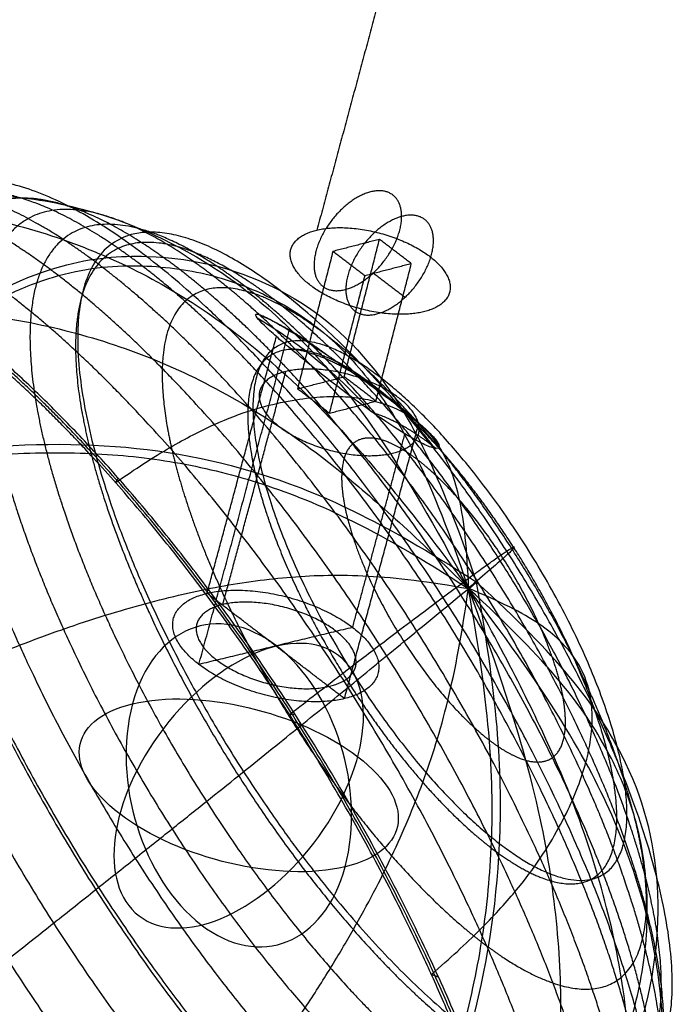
# Model space of a CAD drawing. Header units: millimetres. Extents: x 68659 to 70107, y -15520 to -14401.
# Tile 23 of 40: x 69636 to 69696, y -15466 to -15376. Entities that reach past the tile are written whole.
import ezdxf

# ---------------------------------------------------------------- set-up
doc = ezdxf.new("R2010")
doc.units = ezdxf.units.MM
doc.header["$MEASUREMENT"] = 0
doc.layers.add('Default', color=7, linetype='Continuous', true_color=0x000000)

msp = doc.modelspace()

# ---------------------------------------------------------------- linework, layer by layer
at = {"layer": 'Default', "extrusion": (0.648519, -0.496905, -0.576635)}
msp.add_circle((30104.828, 38909.318, 51712.543), 14.951, dxfattribs=at)
at = {"layer": 'Default', "extrusion": (0.725653, 0.174794, 0.665488)}
for start, end in [(230.58314, 50.58314), (50.58314, 230.58314)]:
    msp.add_arc((-31328.194, -41189.04, 49157.197), 14.951, start, end, dxfattribs=at)
at = {"layer": 'Default', "extrusion": (0.229892, 0.850019, -0.473938)}
for start, end in [(40.90842, 220.90842), (220.90842, 40.90842)]:
    msp.add_arc((-71272.811, 3286.857, 1950.813), 14.951, start, end, dxfattribs=at)
at = {"layer": 'Default'}
for points, degree in [([(69671.276, -15365.233, 1931.759), (69667.265, -15380.106, 1940.064), (69663.253, -15394.978, 1948.369)], 2), ([(69668.967, -15395.822, 1946.631), (69666.84, -15396.372, 1944.712), (69664.712, -15396.922, 1942.793)], 2), ([(69665.741, -15408.349, 1953.798), (69667.354, -15402.086, 1950.214), (69668.967, -15395.822, 1946.631)], 2), ([(69671.868, -15398.045, 1944.052), (69670.418, -15396.934, 1945.341), (69668.967, -15395.822, 1946.631)], 2), ([(69664.712, -15396.922, 1942.793), (69663.099, -15403.186, 1946.377), (69661.486, -15409.449, 1949.96)], 2), ([(69667.613, -15399.145, 1940.214), (69666.163, -15398.034, 1941.504), (69664.712, -15396.922, 1942.793)], 2), ([(69629.893, -15403.027, 1904.541), (69637.523, -15398.079, 1908.858), (69648.425, -15396.371, 1919.648), (69660.446, -15399.829, 1936.147), (69669.223, -15407.259, 1952.421), (69674.348, -15416.83, 1966.433), (69677.816, -15427.072, 1979.159)], 3), ([(69671.868, -15398.045, 1944.052), (69669.741, -15398.595, 1942.133), (69667.613, -15399.145, 1940.214)], 2), ([(69668.642, -15410.572, 1951.218), (69670.255, -15404.308, 1947.635), (69671.868, -15398.045, 1944.052)], 2), ([(69668.399, -15398.883, 1948.63), (69669.85, -15399.994, 1947.34), (69671.3, -15401.106, 1946.05)], 2), ([(69667.613, -15399.145, 1940.214), (69666, -15405.408, 1943.797), (69664.387, -15411.672, 1947.381)], 2), ([(69652.491, -15434.583, 1956.265), (69656.609, -15419.358, 1947.776), (69660.726, -15404.133, 1939.287)], 2), ([(69653.236, -15428.094, 1968.265), (69656.401, -15416.391, 1961.74), (69659.566, -15404.689, 1955.215)], 2), ([(69654.672, -15429.119, 1967.016), (69657.546, -15418.493, 1961.092), (69660.42, -15407.868, 1955.168)], 2), ([(69661.486, -15409.449, 1949.96), (69663.614, -15408.899, 1951.879), (69665.741, -15408.349, 1953.798)], 2), ([(69668.642, -15410.572, 1951.218), (69667.192, -15409.46, 1952.508), (69665.741, -15408.349, 1953.798)], 2), ([(69664.387, -15411.672, 1947.381), (69662.937, -15410.56, 1948.67), (69661.486, -15409.449, 1949.96)], 2), ([(69664.387, -15411.672, 1947.381), (69666.515, -15411.122, 1949.299), (69668.642, -15410.572, 1951.218)], 2), ([(69665.766, -15437.695, 1957.123), (69669.165, -15425.131, 1950.118), (69672.563, -15412.567, 1943.113)], 2), ([(69666.512, -15431.206, 1969.123), (69668.898, -15422.381, 1964.203), (69671.285, -15413.556, 1959.282)], 2), ([(69604.069, -15424.361, 1997.933), (69612.115, -15419.068, 2000.746), (69625.869, -15415.005, 2001.22), (69643.284, -15414.006, 1998.212), (69658.065, -15416.477, 1992.773), (69668.9, -15421.332, 1986.138), (69677.816, -15427.072, 1979.159)], 3), ([(69644.893, -15418.004, 1896.813), (69645.014, -15417.799, 1896.374), (69645.135, -15417.593, 1895.934)], 2), ([(69656.066, -15505.323, 2022.129), (69663.275, -15498.727, 2024.553), (69671.286, -15485.72, 2022.354), (69677.84, -15467.811, 2014.292), (69680.532, -15451.458, 2003.227), (69679.871, -15438.414, 1991.243), (69677.816, -15427.072, 1979.159)], 3), ([(69677.026, -15427.601, 1978.847), (69677.421, -15427.337, 1979.003), (69677.816, -15427.072, 1979.159)], 2), ([(69677.027, -15427.612, 1978.866), (69677.421, -15427.342, 1979.012), (69677.816, -15427.072, 1979.159)], 2), ([(69677.033, -15427.628, 1978.878), (69677.425, -15427.35, 1979.019), (69677.816, -15427.072, 1979.159)], 2), ([(69677.034, -15427.597, 1978.823), (69677.425, -15427.335, 1978.991), (69677.816, -15427.072, 1979.159)], 2), ([(69677.047, -15427.649, 1978.883), (69677.431, -15427.361, 1979.021), (69677.816, -15427.072, 1979.159)], 2), ([(69677.048, -15427.601, 1978.799), (69677.432, -15427.337, 1978.979), (69677.816, -15427.072, 1979.159)], 2), ([(69677.065, -15427.613, 1978.78), (69677.44, -15427.343, 1978.969), (69677.816, -15427.072, 1979.159)], 2), ([(69677.065, -15427.67, 1978.878), (69677.441, -15427.371, 1979.018), (69677.816, -15427.072, 1979.159)], 2), ([(69677.083, -15427.629, 1978.767), (69677.45, -15427.351, 1978.963), (69677.816, -15427.072, 1979.159)], 2), ([(69677.084, -15427.686, 1978.865), (69677.45, -15427.379, 1979.012), (69677.816, -15427.072, 1979.159)], 2), ([(69677.101, -15427.697, 1978.846), (69677.459, -15427.385, 1979.002), (69677.816, -15427.072, 1979.159)], 2), ([(69677.102, -15427.649, 1978.762), (69677.459, -15427.361, 1978.96), (69677.816, -15427.072, 1979.159)], 2), ([(69677.116, -15427.702, 1978.822), (69677.466, -15427.387, 1978.99), (69677.816, -15427.072, 1979.159)], 2), ([(69677.117, -15427.67, 1978.767), (69677.466, -15427.371, 1978.963), (69677.816, -15427.072, 1979.159)], 2), ([(69677.124, -15427.697, 1978.798), (69677.47, -15427.385, 1978.979), (69677.816, -15427.072, 1979.159)], 2), ([(69677.124, -15427.686, 1978.779), (69677.47, -15427.379, 1978.969), (69677.816, -15427.072, 1979.159)], 2), ([(69681.891, -15483.989, 1928.737), (69688.684, -15477.737, 1932.664), (69693.842, -15467.087, 1940.782), (69695.002, -15453.634, 1952.227), (69691.69, -15442.24, 1962.876), (69685.319, -15433.912, 1971.538), (69677.816, -15427.072, 1979.159)], 3), ([(69665.766, -15437.695, 1957.123), (69659.501, -15432.894, 1962.694), (69653.236, -15428.094, 1968.265)], 2), ([(69666.512, -15431.206, 1969.123), (69659.501, -15432.894, 1962.694), (69652.491, -15434.583, 1956.265)], 2), ([(69660.746, -15439.148, 1898.165), (69660.993, -15439.119, 1897.731), (69661.24, -15439.09, 1897.297)], 2), ([(69673.697, -15462.838, 1910.254), (69674.02, -15462.953, 1909.889), (69674.342, -15463.069, 1909.525)], 2)]:
    msp.add_open_spline(points, degree=degree, dxfattribs=at)
for points, weights, degree, knots in [([(69647.703, -15397.374, 1919.7), (69681.41, -15423.201, 1889.73), (69692.746, -15467.507, 1940.66), (69704.082, -15511.813, 1991.589), (69670.376, -15485.987, 2021.56), (69636.669, -15460.161, 2051.53), (69625.333, -15415.854, 2000.601), (69613.997, -15371.548, 1949.671), (69647.703, -15397.374, 1919.7)], [1, 0.707106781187, 1, 0.707106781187, 1, 0.707106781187, 1, 0.707106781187, 1], 2, [0, 0, 0, 24.869003, 24.869003, 49.738006, 49.738006, 74.607009, 74.607009, 99.476011, 99.476011, 99.476011]), ([(69639.682, -15399.132, 1912.195), (69644.171, -15402.572, 1908.204), (69654.151, -15412.02, 1902.458), (69669.482, -15432.375, 1903.698), (69681.967, -15455.224, 1915.44), (69686.903, -15469.032, 1928.244), (69688.43, -15474.999, 1935.103), (69689.956, -15480.966, 1941.961), (69691.407, -15492.119, 1957.851), (69687.4, -15502.403, 1984.195), (69677.579, -15503.586, 2007.712), (69668.756, -15498.66, 2018.656), (69664.268, -15495.221, 2022.648), (69659.779, -15491.781, 2026.639), (69649.821, -15482.317, 2032.394), (69634.554, -15461.912, 2031.184), (69622.115, -15439.027, 2019.462), (69617.189, -15425.211, 2006.663), (69615.662, -15419.244, 1999.804), (69614.135, -15413.277, 1992.945), (69612.675, -15402.132, 1977.052), (69616.636, -15391.883, 1950.686), (69626.392, -15390.751, 1927.14), (69635.193, -15395.693, 1916.186), (69639.682, -15399.132, 1912.195)], [1, 0.951184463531, 0.877961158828, 0.841349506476, 0.877961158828, 0.951184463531, 1, 0.951184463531, 0.877961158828, 0.841349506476, 0.877961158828, 0.951184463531, 1, 0.951184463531, 0.877961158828, 0.841349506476, 0.877961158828, 0.951184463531, 1, 0.951184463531, 0.877961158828, 0.841349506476, 0.877961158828, 0.951184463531, 1], 3, [0, 0, 0, 0, 6.217251, 12.434501, 18.651752, 24.869003, 24.869003, 24.869003, 31.086254, 37.303504, 43.520755, 49.738006, 49.738006, 49.738006, 55.955256, 62.172507, 68.389758, 74.607009, 74.607009, 74.607009, 80.824259, 87.04151, 93.258761, 99.476011, 99.476011, 99.476011, 99.476011]), ([(69643.684, -15398.363, 1916.033), (69647.992, -15401.665, 1912.202), (69657.572, -15410.735, 1906.692), (69672.279, -15430.26, 1907.896), (69684.251, -15452.167, 1919.167), (69688.984, -15465.406, 1931.445), (69690.448, -15471.127, 1938.022), (69691.912, -15476.849, 1944.599), (69693.303, -15487.545, 1959.833), (69689.462, -15497.417, 1985.092), (69680.044, -15498.566, 2007.653), (69671.577, -15493.843, 2018.16), (69667.269, -15490.542, 2021.991), (69662.961, -15487.24, 2025.821), (69653.403, -15478.153, 2031.341), (69638.766, -15458.573, 2030.169), (69626.847, -15436.625, 2018.923), (69622.125, -15423.378, 2006.65), (69620.662, -15417.656, 2000.073), (69619.197, -15411.934, 1993.496), (69617.795, -15401.247, 1978.257), (69621.583, -15391.416, 1952.973), (69630.931, -15390.322, 1930.38), (69639.376, -15395.063, 1919.864), (69643.684, -15398.363, 1916.033)], [1, 0.951184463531, 0.877961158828, 0.841349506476, 0.877961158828, 0.951184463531, 1, 0.951184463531, 0.877961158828, 0.841349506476, 0.877961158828, 0.951184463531, 1, 0.951184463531, 0.877961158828, 0.841349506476, 0.877961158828, 0.951184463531, 1, 0.951184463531, 0.877961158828, 0.841349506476, 0.877961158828, 0.951184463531, 1], 3, [0, 0, 0, 0, 6.217251, 12.434501, 18.651752, 24.869003, 24.869003, 24.869003, 31.086254, 37.303504, 43.520755, 49.738006, 49.738006, 49.738006, 55.955256, 62.172507, 68.389758, 74.607009, 74.607009, 74.607009, 80.824259, 87.04151, 93.258761, 99.476011, 99.476011, 99.476011, 99.476011]), ([(69647.316, -15398.242, 1920.013), (69651.415, -15401.383, 1916.368), (69660.529, -15410.014, 1911.129), (69674.515, -15428.585, 1912.283), (69685.896, -15449.411, 1923.006), (69690.395, -15461.997, 1934.681), (69691.787, -15467.437, 1940.934), (69693.179, -15472.877, 1947.187), (69694.502, -15483.047, 1961.67), (69690.853, -15492.441, 1985.685), (69681.9, -15493.542, 2007.144), (69673.846, -15489.05, 2017.141), (69669.747, -15485.91, 2020.786), (69665.648, -15482.769, 2024.43), (69656.555, -15474.122, 2029.679), (69642.638, -15455.497, 2028.556), (69631.31, -15434.629, 2017.858), (69626.822, -15422.034, 2006.188), (69625.431, -15416.594, 1999.935), (69624.039, -15411.154, 1993.682), (69622.704, -15400.993, 1979.194), (69626.299, -15391.641, 1955.154), (69635.183, -15390.594, 1933.665), (69643.217, -15395.101, 1923.657), (69647.316, -15398.242, 1920.013)], [1, 0.951184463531, 0.877961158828, 0.841349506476, 0.877961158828, 0.951184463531, 1, 0.951184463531, 0.877961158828, 0.841349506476, 0.877961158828, 0.951184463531, 1, 0.951184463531, 0.877961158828, 0.841349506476, 0.877961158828, 0.951184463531, 1, 0.951184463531, 0.877961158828, 0.841349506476, 0.877961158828, 0.951184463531, 1], 3, [0, 0, 0, 0, 6.217251, 12.434501, 18.651752, 24.869003, 24.869003, 24.869003, 31.086254, 37.303504, 43.520755, 49.738006, 49.738006, 49.738006, 55.955256, 62.172507, 68.389758, 74.607009, 74.607009, 74.607009, 80.824259, 87.04151, 93.258761, 99.476011, 99.476011, 99.476011, 99.476011]), ([(69668.399, -15398.883, 1948.63), (69664.661, -15402.365, 1947.426), (69663.251, -15399.429, 1943.31), (69661.841, -15396.492, 1939.193), (69665.58, -15393.01, 1940.397), (69669.318, -15389.527, 1941.601), (69670.728, -15392.464, 1945.717), (69672.138, -15395.401, 1949.834), (69668.399, -15398.883, 1948.63)], [1, 0.707106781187, 1, 0.707106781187, 1, 0.707106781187, 1, 0.707106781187, 1], 2, [0, 0, 0, 8.245549, 8.245549, 16.491098, 16.491098, 24.736648, 24.736648, 32.982197, 32.982197, 32.982197]), ([(69650.679, -15398.532, 1924.046), (69654.552, -15401.5, 1920.602), (69663.163, -15409.657, 1915.653), (69676.373, -15427.201, 1916.75), (69687.121, -15446.871, 1926.883), (69691.37, -15458.757, 1937.91), (69692.684, -15463.895, 1943.816), (69693.999, -15469.033, 1949.722), (69695.249, -15478.639, 1963.4), (69691.805, -15487.515, 1986.081), (69683.352, -15488.561, 2006.353), (69675.742, -15484.319, 2015.801), (69671.87, -15481.351, 2019.245), (69667.996, -15478.384, 2022.689), (69659.404, -15470.212, 2027.646), (69646.259, -15452.617, 2026.579), (69635.564, -15432.907, 2016.469), (69631.326, -15421.012, 2005.447), (69630.012, -15415.874, 1999.542), (69628.697, -15410.736, 1993.636), (69627.436, -15401.139, 1979.952), (69630.827, -15392.303, 1957.248), (69639.216, -15391.308, 1936.946), (69646.806, -15395.565, 1927.489), (69650.679, -15398.532, 1924.046)], [1, 0.951184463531, 0.877961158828, 0.841349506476, 0.877961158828, 0.951184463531, 1, 0.951184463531, 0.877961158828, 0.841349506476, 0.877961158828, 0.951184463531, 1, 0.951184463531, 0.877961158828, 0.841349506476, 0.877961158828, 0.951184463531, 1, 0.951184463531, 0.877961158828, 0.841349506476, 0.877961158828, 0.951184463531, 1], 3, [0, 0, 0, 0, 6.217251, 12.434501, 18.651752, 24.869003, 24.869003, 24.869003, 31.086254, 37.303504, 43.520755, 49.738006, 49.738006, 49.738006, 55.955256, 62.172507, 68.389758, 74.607009, 74.607009, 74.607009, 80.824259, 87.04151, 93.258761, 99.476011, 99.476011, 99.476011, 99.476011]), ([(69635.162, -15400.828, 1908.571), (69639.79, -15404.375, 1904.456), (69650.078, -15414.117, 1898.526), (69665.889, -15435.121, 1899.787), (69678.77, -15458.708, 1911.894), (69683.863, -15472.961, 1925.105), (69685.439, -15479.119, 1932.184), (69687.015, -15485.277, 1939.263), (69688.512, -15496.785, 1955.663), (69684.379, -15507.386, 1982.854), (69674.249, -15508.587, 2007.118), (69665.153, -15503.501, 2018.401), (69660.525, -15499.955, 2022.517), (69655.895, -15496.408, 2026.632), (69645.624, -15486.654, 2032.571), (69629.86, -15465.612, 2031.33), (69617.011, -15442, 2019.238), (69611.925, -15427.742, 2006.03), (69610.349, -15421.584, 1998.951), (69608.773, -15415.426, 1991.872), (69607.269, -15403.923, 1975.469), (69611.37, -15393.348, 1948.263), (69621.453, -15392.183, 1923.978), (69630.533, -15397.282, 1912.688), (69635.162, -15400.828, 1908.571)], [1, 0.951184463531, 0.877961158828, 0.841349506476, 0.877961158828, 0.951184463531, 1, 0.951184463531, 0.877961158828, 0.841349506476, 0.877961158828, 0.951184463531, 1, 0.951184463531, 0.877961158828, 0.841349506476, 0.877961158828, 0.951184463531, 1, 0.951184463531, 0.877961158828, 0.841349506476, 0.877961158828, 0.951184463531, 1], 3, [0, 0, 0, 0, 6.217251, 12.434501, 18.651752, 24.869003, 24.869003, 24.869003, 31.086254, 37.303504, 43.520755, 49.738006, 49.738006, 49.738006, 55.955256, 62.172507, 68.389758, 74.607009, 74.607009, 74.607009, 80.824259, 87.04151, 93.258761, 99.476011, 99.476011, 99.476011, 99.476011]), ([(69653.794, -15399.162, 1928.091), (69657.429, -15401.948, 1924.858), (69665.512, -15409.606, 1920.214), (69677.907, -15426.074, 1921.249), (69687.99, -15444.53, 1930.761), (69691.976, -15455.682, 1941.109), (69693.209, -15460.503, 1946.65), (69694.443, -15465.324, 1952.192), (69695.616, -15474.338, 1965.025), (69692.388, -15482.671, 1986.307), (69684.459, -15483.656, 2005.334), (69677.317, -15479.675, 2014.205), (69673.681, -15476.889, 2017.437), (69670.045, -15474.103, 2020.67), (69661.979, -15466.432, 2025.322), (69649.643, -15449.919, 2024.314), (69639.61, -15431.425, 2014.824), (69635.634, -15420.264, 2004.481), (69634.401, -15415.443, 1998.94), (69633.168, -15410.622, 1993.398), (69631.983, -15401.617, 1980.56), (69635.162, -15393.322, 1959.256), (69643.033, -15392.382, 1940.202), (69650.158, -15396.377, 1931.324), (69653.794, -15399.162, 1928.091)], [1, 0.951184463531, 0.877961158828, 0.841349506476, 0.877961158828, 0.951184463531, 1, 0.951184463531, 0.877961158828, 0.841349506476, 0.877961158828, 0.951184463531, 1, 0.951184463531, 0.877961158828, 0.841349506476, 0.877961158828, 0.951184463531, 1, 0.951184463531, 0.877961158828, 0.841349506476, 0.877961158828, 0.951184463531, 1], 3, [0, 0, 0, 0, 6.217251, 12.434501, 18.651752, 24.869003, 24.869003, 24.869003, 31.086254, 37.303504, 43.520755, 49.738006, 49.738006, 49.738006, 55.955256, 62.172507, 68.389758, 74.607009, 74.607009, 74.607009, 80.824259, 87.04151, 93.258761, 99.476011, 99.476011, 99.476011, 99.476011]), ([(69671.3, -15401.106, 1946.05), (69667.562, -15404.588, 1944.846), (69666.152, -15401.652, 1940.73), (69664.742, -15398.715, 1936.614), (69668.481, -15395.232, 1937.818), (69672.219, -15391.75, 1939.022), (69673.629, -15394.687, 1943.138), (69675.039, -15397.623, 1947.254), (69671.3, -15401.106, 1946.05)], [1, 0.707106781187, 1, 0.707106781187, 1, 0.707106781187, 1, 0.707106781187, 1], 2, [0, 0, 0, 8.245549, 8.245549, 16.491098, 16.491098, 24.736648, 24.736648, 32.982197, 32.982197, 32.982197]), ([(69656.677, -15400.1, 1932.142), (69660.065, -15402.696, 1929.129), (69667.597, -15409.834, 1924.801), (69679.143, -15425.18, 1925.77), (69688.533, -15442.373, 1934.635), (69692.245, -15452.762, 1944.274), (69693.394, -15457.252, 1949.437), (69694.543, -15461.743, 1954.599), (69695.637, -15470.141, 1966.553), (69692.634, -15477.906, 1986.378), (69685.25, -15478.828, 2004.108), (69678.595, -15475.117, 2012.376), (69675.207, -15472.521, 2015.389), (69671.818, -15469.925, 2018.401), (69664.3, -15462.776, 2022.736), (69652.806, -15447.39, 2021.791), (69643.461, -15430.162, 2012.946), (69639.758, -15419.766, 2003.311), (69638.609, -15415.275, 1998.149), (69637.46, -15410.784, 1992.987), (69636.356, -15402.395, 1981.028), (69639.315, -15394.663, 1961.183), (69646.648, -15393.783, 1943.429), (69653.289, -15397.504, 1935.154), (69656.677, -15400.1, 1932.142)], [1, 0.951184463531, 0.877961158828, 0.841349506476, 0.877961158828, 0.951184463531, 1, 0.951184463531, 0.877961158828, 0.841349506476, 0.877961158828, 0.951184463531, 1, 0.951184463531, 0.877961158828, 0.841349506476, 0.877961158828, 0.951184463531, 1, 0.951184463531, 0.877961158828, 0.841349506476, 0.877961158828, 0.951184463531, 1], 3, [0, 0, 0, 0, 6.217251, 12.434501, 18.651752, 24.869003, 24.869003, 24.869003, 31.086254, 37.303504, 43.520755, 49.738006, 49.738006, 49.738006, 55.955256, 62.172507, 68.389758, 74.607009, 74.607009, 74.607009, 80.824259, 87.04151, 93.258761, 99.476011, 99.476011, 99.476011, 99.476011]), ([(69629.893, -15403.027, 1904.541), (69668.804, -15432.842, 1869.943), (69681.891, -15483.989, 1928.737), (69694.978, -15535.137, 1987.531), (69656.066, -15505.323, 2022.129), (69617.155, -15475.508, 2056.727), (69604.069, -15424.361, 1997.933), (69590.982, -15373.213, 1939.14), (69629.893, -15403.027, 1904.541)], [1, 0.707106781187, 1, 0.707106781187, 1, 0.707106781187, 1, 0.707106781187, 1], 2, [0, 0, 0, 24.869003, 24.869003, 49.738006, 49.738006, 74.607009, 74.607009, 99.476011, 99.476011, 99.476011]), ([(69629.928, -15403.385, 1904.889), (69634.697, -15407.039, 1900.65), (69645.287, -15417.079, 1894.538), (69661.513, -15438.675, 1895.825), (69674.705, -15462.864, 1908.229), (69679.919, -15477.463, 1921.758), (69681.532, -15483.77, 1929.008), (69683.146, -15490.077, 1936.258), (69684.682, -15501.86, 1953.055), (69680.458, -15512.716, 1980.935), (69670.069, -15513.935, 2005.873), (69660.706, -15508.692, 2017.498), (69655.937, -15505.038, 2021.739), (69651.169, -15501.384, 2025.978), (69640.582, -15491.341, 2032.091), (69624.366, -15469.738, 2030.809), (69611.182, -15445.543, 2018.408), (69605.969, -15430.943, 2004.88), (69604.356, -15424.636, 1997.63), (69602.742, -15418.329, 1990.381), (69601.204, -15406.547, 1973.583), (69605.422, -15395.696, 1945.699), (69615.8, -15394.486, 1920.757), (69625.16, -15399.732, 1909.129), (69629.928, -15403.385, 1904.889)], [1, 0.951184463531, 0.877961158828, 0.841349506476, 0.877961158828, 0.951184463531, 1, 0.951184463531, 0.877961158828, 0.841349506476, 0.877961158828, 0.951184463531, 1, 0.951184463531, 0.877961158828, 0.841349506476, 0.877961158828, 0.951184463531, 1, 0.951184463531, 0.877961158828, 0.841349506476, 0.877961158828, 0.951184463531, 1], 3, [0, 0, 0, 0, 6.217251, 12.434501, 18.651752, 24.869003, 24.869003, 24.869003, 31.086254, 37.303504, 43.520755, 49.738006, 49.738006, 49.738006, 55.955256, 62.172507, 68.389758, 74.607009, 74.607009, 74.607009, 80.824259, 87.04151, 93.258761, 99.476011, 99.476011, 99.476011, 99.476011]), ([(69659.905, -15400.491, 1936.109), (69685.611, -15420.187, 1913.253), (69694.257, -15453.977, 1952.094), (69702.902, -15487.767, 1990.935), (69677.196, -15468.071, 2013.792), (69651.49, -15448.374, 2036.648), (69642.845, -15414.585, 1997.807), (69634.199, -15380.795, 1958.966), (69659.905, -15400.491, 1936.109)], [1, 0.707106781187, 1, 0.707106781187, 1, 0.707106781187, 1, 0.707106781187, 1], 2, [0, 0, 0, 24.869003, 24.869003, 49.738006, 49.738006, 74.607009, 74.607009, 99.476011, 99.476011, 99.476011]), ([(69663.253, -15394.978, 1948.369), (69657.809, -15396.295, 1943.381), (69662.673, -15400.022, 1939.056), (69667.537, -15403.749, 1934.731), (69672.981, -15402.432, 1939.719), (69678.425, -15401.115, 1944.707), (69673.561, -15397.388, 1949.032), (69668.697, -15393.661, 1953.356), (69663.253, -15394.978, 1948.369)], [1, 0.707106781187, 1, 0.707106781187, 1, 0.707106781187, 1, 0.707106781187, 1], 2, [0, 0, 0, 11.780972, 11.780972, 23.561945, 23.561945, 35.342917, 35.342917, 47.12389, 47.12389, 47.12389]), ([(69629.963, -15403.742, 1905.237), (69634.679, -15407.356, 1901.045), (69645.156, -15417.283, 1894.997), (69661.257, -15438.697, 1896.269), (69674.378, -15462.745, 1908.6), (69679.568, -15477.274, 1922.064), (69681.174, -15483.55, 1929.279), (69682.78, -15489.827, 1936.493), (69684.308, -15501.554, 1953.21), (69680.101, -15512.347, 1980.929), (69669.788, -15513.554, 2005.66), (69660.524, -15508.366, 2017.155), (69655.808, -15504.754, 2021.348), (69651.092, -15501.14, 2025.541), (69640.623, -15491.208, 2031.591), (69624.543, -15469.778, 2030.329), (69611.436, -15445.719, 2018.005), (69606.248, -15431.187, 2004.542), (69604.643, -15424.911, 1997.327), (69603.036, -15418.634, 1990.112), (69601.506, -15406.909, 1973.394), (69605.698, -15396.127, 1945.669), (69615.991, -15394.937, 1920.929), (69625.248, -15400.13, 1909.431), (69629.963, -15403.742, 1905.237)], [1, 0.951184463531, 0.877961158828, 0.841349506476, 0.877961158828, 0.951184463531, 1, 0.951184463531, 0.877961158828, 0.841349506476, 0.877961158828, 0.951184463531, 1, 0.951184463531, 0.877961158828, 0.841349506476, 0.877961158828, 0.951184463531, 1, 0.951184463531, 0.877961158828, 0.841349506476, 0.877961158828, 0.951184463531, 1], 3, [0, 0, 0, 0, 6.217251, 12.434501, 18.651752, 24.869003, 24.869003, 24.869003, 31.086254, 37.303504, 43.520755, 49.738006, 49.738006, 49.738006, 55.955256, 62.172507, 68.389758, 74.607009, 74.607009, 74.607009, 80.824259, 87.04151, 93.258761, 99.476011, 99.476011, 99.476011, 99.476011]), ([(69659.345, -15401.316, 1936.191), (69662.477, -15403.716, 1933.406), (69669.439, -15410.315, 1929.406), (69680.108, -15424.499, 1930.304), (69688.781, -15440.387, 1938.498), (69692.211, -15449.985, 1947.406), (69693.273, -15454.135, 1952.176), (69694.334, -15458.285, 1956.945), (69695.346, -15466.044, 1967.991), (69692.574, -15473.222, 1986.31), (69685.753, -15474.075, 2002.698), (69679.602, -15470.646, 2010.342), (69676.47, -15468.246, 2013.126), (69673.338, -15465.846, 2015.911), (69666.389, -15459.238, 2019.916), (69655.765, -15445.019, 2019.039), (69647.13, -15429.101, 2010.862), (69643.709, -15419.495, 2001.959), (69642.648, -15415.346, 1997.189), (69641.586, -15411.196, 1992.419), (69640.565, -15403.443, 1981.37), (69643.298, -15396.296, 1963.033), (69650.075, -15395.477, 1946.624), (69656.214, -15398.916, 1938.975), (69659.345, -15401.316, 1936.191)], [1, 0.951184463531, 0.877961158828, 0.841349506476, 0.877961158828, 0.951184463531, 1, 0.951184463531, 0.877961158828, 0.841349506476, 0.877961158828, 0.951184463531, 1, 0.951184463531, 0.877961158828, 0.841349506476, 0.877961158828, 0.951184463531, 1, 0.951184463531, 0.877961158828, 0.841349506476, 0.877961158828, 0.951184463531, 1], 3, [0, 0, 0, 0, 6.217251, 12.434501, 18.651752, 24.869003, 24.869003, 24.869003, 31.086254, 37.303504, 43.520755, 49.738006, 49.738006, 49.738006, 55.955256, 62.172507, 68.389758, 74.607009, 74.607009, 74.607009, 80.824259, 87.04151, 93.258761, 99.476011, 99.476011, 99.476011, 99.476011]), ([(69664.121, -15404.553, 1944.351), (69666.712, -15406.538, 1942.048), (69672.469, -15411.998, 1938.739), (69681.285, -15423.731, 1939.483), (69688.449, -15436.865, 1946.259), (69691.282, -15444.797, 1953.621), (69692.16, -15448.227, 1957.563), (69693.037, -15451.656, 1961.505), (69693.875, -15458.069, 1970.633), (69691.59, -15464.004, 1985.776), (69685.956, -15464.709, 1999.329), (69680.869, -15461.872, 2005.653), (69678.279, -15459.887, 2007.957), (69675.688, -15457.902, 2010.26), (69669.938, -15452.435, 2013.572), (69661.15, -15440.681, 2012.841), (69654.013, -15427.526, 2006.077), (69651.186, -15419.589, 1998.718), (69650.308, -15416.16, 1994.776), (69649.431, -15412.73, 1990.834), (69648.587, -15406.322, 1981.703), (69650.846, -15400.408, 1966.548), (69656.451, -15399.725, 1952.982), (69661.53, -15402.568, 1946.655), (69664.121, -15404.553, 1944.351)], [1, 0.951184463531, 0.877961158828, 0.841349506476, 0.877961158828, 0.951184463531, 1, 0.951184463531, 0.877961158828, 0.841349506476, 0.877961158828, 0.951184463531, 1, 0.951184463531, 0.877961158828, 0.841349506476, 0.877961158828, 0.951184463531, 1, 0.951184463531, 0.877961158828, 0.841349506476, 0.877961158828, 0.951184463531, 1], 3, [0, 0, 0, 0, 6.217251, 12.434501, 18.651752, 24.869003, 24.869003, 24.869003, 31.086254, 37.303504, 43.520755, 49.738006, 49.738006, 49.738006, 55.955256, 62.172507, 68.389758, 74.607009, 74.607009, 74.607009, 80.824259, 87.04151, 93.258761, 99.476011, 99.476011, 99.476011, 99.476011]), ([(69669.041, -15408.414, 1953.212), (69685.211, -15420.803, 1938.835), (69690.649, -15442.057, 1963.266), (69696.087, -15463.312, 1987.698), (69679.918, -15450.922, 2002.075), (69663.748, -15438.533, 2016.453), (69658.31, -15417.279, 1992.021), (69652.872, -15396.024, 1967.589), (69669.041, -15408.414, 1953.212)], [1, 0.707106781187, 1, 0.707106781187, 1, 0.707106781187, 1, 0.707106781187, 1], 2, [0, 0, 0, 24.869003, 24.869003, 49.738006, 49.738006, 74.607009, 74.607009, 99.476011, 99.476011, 99.476011]), ([(69668.369, -15409.142, 1953.083), (69670.344, -15410.656, 1951.327), (69674.733, -15414.82, 1948.803), (69681.449, -15423.766, 1949.37), (69686.904, -15433.776, 1954.533), (69689.062, -15439.82, 1960.141), (69689.73, -15442.433, 1963.145), (69690.399, -15445.045, 1966.148), (69691.038, -15449.931, 1973.102), (69689.3, -15454.451, 1984.641), (69685.011, -15454.987, 1994.974), (69681.133, -15452.823, 1999.797), (69679.157, -15451.309, 2001.553), (69677.182, -15449.795, 2003.31), (69672.796, -15445.628, 2005.835), (69666.095, -15436.671, 2005.275), (69660.654, -15426.65, 2000.118), (69658.5, -15420.604, 1994.511), (69657.831, -15417.991, 1991.508), (69657.163, -15415.379, 1988.504), (69656.52, -15410.496, 1981.548), (69658.244, -15405.986, 1970.003), (69662.519, -15405.462, 1959.664), (69666.393, -15407.629, 1954.839), (69668.369, -15409.142, 1953.083)], [1, 0.951184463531, 0.877961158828, 0.841349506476, 0.877961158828, 0.951184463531, 1, 0.951184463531, 0.877961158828, 0.841349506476, 0.877961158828, 0.951184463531, 1, 0.951184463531, 0.877961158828, 0.841349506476, 0.877961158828, 0.951184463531, 1, 0.951184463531, 0.877961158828, 0.841349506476, 0.877961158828, 0.951184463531, 1], 3, [0, 0, 0, 0, 6.217251, 12.434501, 18.651752, 24.869003, 24.869003, 24.869003, 31.086254, 37.303504, 43.520755, 49.738006, 49.738006, 49.738006, 55.955256, 62.172507, 68.389758, 74.607009, 74.607009, 74.607009, 80.824259, 87.04151, 93.258761, 99.476011, 99.476011, 99.476011, 99.476011]), ([(69660.833, -15405.776, 1957.196), (69661.32, -15405.831, 1956.215), (69663.921, -15406.356, 1951.372), (69666.962, -15408.058, 1947.583), (69669.553, -15410.043, 1945.28)], [0.874932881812, 0.879331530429, 0.905938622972, 0.951184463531, 1], 3, [91.792536, 91.792536, 91.792536, 91.792536, 93.258761, 99.476011, 99.476011, 99.476011, 99.476011]), ([(69660.42, -15407.868, 1955.168), (69665.862, -15406.557, 1960.159), (69670.726, -15410.284, 1955.834), (69675.59, -15414.011, 1951.509), (69670.148, -15415.322, 1946.518), (69664.705, -15416.633, 1941.527), (69659.841, -15412.906, 1945.852), (69654.977, -15409.179, 1950.177), (69660.42, -15407.868, 1955.168)], [1, 0.707106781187, 1, 0.707106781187, 1, 0.707106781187, 1, 0.707106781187, 1], 2, [0, 0, 0, 23.561945, 23.561945, 47.12389, 47.12389, 70.685835, 70.685835, 94.24778, 94.24778, 94.24778]), ([(69672.446, -15415.928, 1963.516), (69673.644, -15416.846, 1962.451), (69676.305, -15419.372, 1960.92), (69680.375, -15424.798, 1961.262), (69683.679, -15430.866, 1964.39), (69684.986, -15434.529, 1967.789), (69685.391, -15436.112, 1969.609), (69685.796, -15437.696, 1971.429), (69686.184, -15440.656, 1975.643), (69685.133, -15443.394, 1982.638), (69682.534, -15443.716, 1988.903), (69680.183, -15442.403, 1991.828), (69678.985, -15441.485, 1992.893), (69677.787, -15440.567, 1993.959), (69675.126, -15438.04, 1995.49), (69671.061, -15432.612, 1995.15), (69667.761, -15426.54, 1992.024), (69666.455, -15422.876, 1988.626), (69666.05, -15421.293, 1986.806), (69665.645, -15419.71, 1984.986), (69665.256, -15416.75, 1980.771), (69666.303, -15414.015, 1973.774), (69668.898, -15413.696, 1967.507), (69671.248, -15415.011, 1964.582), (69672.446, -15415.928, 1963.516)], [1, 0.951184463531, 0.877961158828, 0.841349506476, 0.877961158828, 0.951184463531, 1, 0.951184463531, 0.877961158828, 0.841349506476, 0.877961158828, 0.951184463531, 1, 0.951184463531, 0.877961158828, 0.841349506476, 0.877961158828, 0.951184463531, 1, 0.951184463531, 0.877961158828, 0.841349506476, 0.877961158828, 0.951184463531, 1], 3, [0, 0, 0, 0, 6.217251, 12.434501, 18.651752, 24.869003, 24.869003, 24.869003, 31.086254, 37.303504, 43.520755, 49.738006, 49.738006, 49.738006, 55.955256, 62.172507, 68.389758, 74.607009, 74.607009, 74.607009, 80.824259, 87.04151, 93.258761, 99.476011, 99.476011, 99.476011, 99.476011]), ([(69677.084, -15427.686, 1978.865), (69677.09, -15427.691, 1978.859), (69677.102, -15427.699, 1978.846), (69677.117, -15427.703, 1978.822), (69677.125, -15427.698, 1978.798), (69677.125, -15427.691, 1978.785), (69677.124, -15427.686, 1978.779), (69677.123, -15427.681, 1978.774), (69677.118, -15427.67, 1978.765), (69677.103, -15427.649, 1978.76), (69677.084, -15427.629, 1978.765), (69677.071, -15427.617, 1978.774), (69677.065, -15427.613, 1978.78), (69677.059, -15427.608, 1978.785), (69677.047, -15427.6, 1978.798), (69677.032, -15427.595, 1978.823), (69677.025, -15427.599, 1978.847), (69677.025, -15427.607, 1978.861), (69677.027, -15427.612, 1978.866), (69677.028, -15427.616, 1978.871), (69677.032, -15427.628, 1978.88), (69677.046, -15427.649, 1978.885), (69677.065, -15427.67, 1978.879), (69677.078, -15427.682, 1978.87), (69677.084, -15427.686, 1978.865)], [1, 0.951184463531, 0.877961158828, 0.841349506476, 0.877961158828, 0.951184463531, 1, 0.951184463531, 0.877961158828, 0.841349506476, 0.877961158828, 0.951184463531, 1, 0.951184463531, 0.877961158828, 0.841349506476, 0.877961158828, 0.951184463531, 1, 0.951184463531, 0.877961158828, 0.841349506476, 0.877961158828, 0.951184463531, 1], 3, [0, 0, 0, 0, 6.217251, 12.434501, 18.651752, 24.869003, 24.869003, 24.869003, 31.086254, 37.303504, 43.520755, 49.738006, 49.738006, 49.738006, 55.955256, 62.172507, 68.389758, 74.607009, 74.607009, 74.607009, 80.824259, 87.04151, 93.258761, 99.476011, 99.476011, 99.476011, 99.476011]), ([(69677.45, -15427.379, 1979.012), (69677.453, -15427.382, 1979.009), (69677.459, -15427.386, 1979.003), (69677.466, -15427.388, 1978.99), (69677.47, -15427.385, 1978.978), (69677.47, -15427.382, 1978.972), (69677.47, -15427.379, 1978.969), (69677.469, -15427.377, 1978.967), (69677.467, -15427.371, 1978.962), (69677.46, -15427.361, 1978.96), (69677.45, -15427.351, 1978.962), (69677.443, -15427.345, 1978.967), (69677.44, -15427.343, 1978.969), (69677.437, -15427.34, 1978.972), (69677.431, -15427.336, 1978.979), (69677.424, -15427.334, 1978.991), (69677.421, -15427.336, 1979.003), (69677.421, -15427.34, 1979.01), (69677.421, -15427.342, 1979.012), (69677.422, -15427.344, 1979.015), (69677.424, -15427.35, 1979.019), (69677.431, -15427.361, 1979.022), (69677.44, -15427.371, 1979.019), (69677.447, -15427.377, 1979.015), (69677.45, -15427.379, 1979.012)], [1, 0.951184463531, 0.877961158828, 0.841349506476, 0.877961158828, 0.951184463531, 1, 0.951184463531, 0.877961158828, 0.841349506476, 0.877961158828, 0.951184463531, 1, 0.951184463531, 0.877961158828, 0.841349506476, 0.877961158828, 0.951184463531, 1, 0.951184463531, 0.877961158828, 0.841349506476, 0.877961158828, 0.951184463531, 1], 3, [0, 0, 0, 0, 6.217251, 12.434501, 18.651752, 24.869003, 24.869003, 24.869003, 31.086254, 37.303504, 43.520755, 49.738006, 49.738006, 49.738006, 55.955256, 62.172507, 68.389758, 74.607009, 74.607009, 74.607009, 80.824259, 87.04151, 93.258761, 99.476011, 99.476011, 99.476011, 99.476011]), ([(69653.236, -15428.094, 1968.265), (69646.226, -15429.783, 1961.836), (69652.491, -15434.583, 1956.265), (69658.756, -15439.384, 1950.694), (69665.766, -15437.695, 1957.123), (69672.777, -15436.006, 1963.553), (69666.512, -15431.206, 1969.123), (69660.246, -15426.405, 1974.694), (69653.236, -15428.094, 1968.265)], [1, 0.707106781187, 1, 0.707106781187, 1, 0.707106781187, 1, 0.707106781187, 1], 2, [0, 0, 0, 23.561945, 23.561945, 47.12389, 47.12389, 70.685835, 70.685835, 94.24778, 94.24778, 94.24778]), ([(69654.672, -15429.119, 1967.016), (69660.115, -15427.808, 1972.007), (69664.979, -15431.535, 1967.683), (69669.843, -15435.261, 1963.358), (69664.4, -15436.572, 1958.367), (69658.958, -15437.883, 1953.376), (69654.094, -15434.156, 1957.7), (69649.23, -15430.43, 1962.025), (69654.672, -15429.119, 1967.016)], [1, 0.707106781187, 1, 0.707106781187, 1, 0.707106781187, 1, 0.707106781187, 1], 2, [0, 0, 0, 23.561945, 23.561945, 47.12389, 47.12389, 70.685835, 70.685835, 94.24778, 94.24778, 94.24778])]:
    msp.add_rational_spline(points, weights, degree=degree, knots=knots, dxfattribs=at)
for points, knots in [([(69616.843, -15396.512, 1921.754), (69618.76, -15395.331, 1922.745), (69622.379, -15393.512, 1924.771), (69627.274, -15392.085, 1927.911), (69631.763, -15391.646, 1931.123), (69634.561, -15391.813, 1933.292), (69637.299, -15392.113, 1935.461), (69639.958, -15392.542, 1937.623), (69643.73, -15393.543, 1940.837), (69647.298, -15394.867, 1944.021), (69649.55, -15395.944, 1946.121), (69652.84, -15397.687, 1949.255), (69656.978, -15400.348, 1953.376), (69660.903, -15403.984, 1957.707), (69664.858, -15408.262, 1962.3), (69668.823, -15413.158, 1967.14), (69673.963, -15421.813, 1974.27), (69677.101, -15427.697, 1978.846)], [0, 0, 0, 0, 31.030843, 62.061685, 93.092528, 124.12337, 124.12337, 155.154213, 186.185055, 217.215898, 248.24674, 248.24674, 310.308425, 372.37011, 372.37011, 434.431795, 496.49348, 496.49348, 496.49348, 496.49348]), ([(69606.744, -15397.771, 1946.181), (69608.707, -15396.583, 1947.075), (69612.465, -15394.746, 1948.793), (69617.684, -15393.283, 1951.193), (69622.576, -15392.8, 1953.452), (69625.68, -15392.933, 1954.887), (69628.732, -15393.196, 1956.296), (69631.716, -15393.588, 1957.674), (69635.997, -15394.529, 1959.655), (69640.094, -15395.79, 1961.554), (69642.71, -15396.822, 1962.768), (69646.554, -15398.498, 1964.553), (69651.447, -15401.065, 1966.832), (69656.231, -15404.591, 1969.066), (69661.132, -15408.747, 1971.354), (69666.121, -15413.509, 1973.693), (69672.899, -15421.954, 1976.857), (69677.116, -15427.702, 1978.822)], [0, 0, 0, 0, 31.030843, 62.061685, 93.092528, 124.12337, 124.12337, 155.154213, 186.185055, 217.215898, 248.24674, 248.24674, 310.308425, 372.37011, 372.37011, 434.431795, 496.49348, 496.49348, 496.49348, 496.49348]), ([(69629.963, -15403.742, 1905.237), (69631.827, -15402.534, 1906.291), (69635.275, -15400.625, 1908.524), (69639.768, -15398.978, 1912.159), (69643.745, -15398.256, 1916.009), (69646.151, -15398.205, 1918.671), (69648.481, -15398.279, 1921.354), (69650.721, -15398.476, 1924.044), (69653.832, -15399.111, 1928.09), (69656.712, -15400.054, 1932.142), (69658.49, -15400.868, 1934.842), (69661.057, -15402.212, 1938.888), (69664.209, -15404.328, 1944.255), (69667.01, -15407.344, 1950.006), (69669.727, -15410.94, 1956.16), (69672.351, -15415.098, 1962.694), (69675.354, -15422.577, 1972.517), (69677.084, -15427.686, 1978.865)], [0, 0, 0, 0, 31.030843, 62.061685, 93.092528, 124.12337, 124.12337, 155.154213, 186.185055, 217.215898, 248.24674, 248.24674, 310.308425, 372.37011, 372.37011, 434.431795, 496.49348, 496.49348, 496.49348, 496.49348]), ([(69602.575, -15408.343, 1973.493), (69604.558, -15407.111, 1974.279), (69608.379, -15405.134, 1975.648), (69613.738, -15403.346, 1977.207), (69618.802, -15402.45, 1978.389), (69622.035, -15402.267, 1978.999), (69625.219, -15402.202, 1979.555), (69628.338, -15402.256, 1980.057), (69632.83, -15402.666, 1980.657), (69637.145, -15403.373, 1981.118), (69639.911, -15404.024, 1981.34), (69643.983, -15405.118, 1981.617), (69649.185, -15406.89, 1981.836), (69654.32, -15409.51, 1981.73), (69659.607, -15412.669, 1981.446), (69665.014, -15416.347, 1980.996), (69672.464, -15423.077, 1979.74), (69677.124, -15427.697, 1978.798)], [0, 0, 0, 0, 31.030843, 62.061685, 93.092528, 124.12337, 124.12337, 155.154213, 186.185055, 217.215898, 248.24674, 248.24674, 310.308425, 372.37011, 372.37011, 434.431795, 496.49348, 496.49348, 496.49348, 496.49348]), ([(69659.566, -15404.689, 1955.215), (69659.133, -15404.307, 1954.399), (69658.764, -15403.971, 1953.525), (69658.176, -15403.4, 1951.701), (69657.955, -15403.165, 1950.747), (69657.82, -15402.989, 1949.772), (69657.615, -15402.723, 1948.297), (69657.604, -15402.59, 1946.761), (69657.837, -15402.628, 1945.263), (69658.015, -15402.658, 1944.116), (69658.337, -15402.789, 1942.994), (69659.305, -15403.289, 1940.932), (69659.943, -15403.654, 1940.015), (69660.726, -15404.133, 1939.287), (69661.755, -15404.761, 1938.33), (69662.958, -15405.538, 1937.769), (69664.226, -15406.391, 1937.62), (69664.507, -15406.579, 1937.587), (69664.789, -15406.77, 1937.575), (69665.07, -15406.962, 1937.582)], [0, 0, 0, 0, 3.006326, 3.006326, 6.012583, 6.012583, 6.012583, 10.583795, 10.583795, 10.583795, 14.08291, 14.08291, 17.598638, 17.598638, 17.598638, 22.210985, 22.210985, 22.210985, 23.231157, 23.231157, 23.231157, 23.231157]), ([(69657.82, -15402.989, 1949.772), (69659.379, -15403.91, 1951.294), (69662.912, -15406.31, 1954.861), (69666.287, -15409.431, 1958.583), (69668.24, -15411.536, 1960.849)], [264.904897, 264.904897, 264.904897, 264.904897, 310.308425, 371.6139, 371.6139, 371.6139, 371.6139]), ([(69673.974, -15414.864, 1954.406), (69673.736, -15414.815, 1955.346), (69673.396, -15414.69, 1956.256), (69672.495, -15414.257, 1957.928), (69671.939, -15413.953, 1958.673), (69671.285, -15413.556, 1959.282), (69670.415, -15413.028, 1960.093), (69669.424, -15412.371, 1960.61), (69668.377, -15411.632, 1960.823), (69668.331, -15411.6, 1960.832), (69668.286, -15411.568, 1960.84), (69668.24, -15411.536, 1960.849), (69666.82, -15410.53, 1961.1), (69665.412, -15409.458, 1960.781), (69662.893, -15407.479, 1959.438), (69661.769, -15406.562, 1958.416), (69660.833, -15405.776, 1957.196), (69660.365, -15405.382, 1956.585), (69659.941, -15405.018, 1955.92), (69659.566, -15404.689, 1955.215)], [0, 0, 0, 0, 2.920594, 2.920594, 5.854072, 5.854072, 5.854072, 9.751185, 9.751185, 9.751185, 9.920041, 9.920041, 9.920041, 15.20057, 15.20057, 20.45161, 20.45161, 20.45161, 23.048659, 23.048659, 23.048659, 23.048659]), ([(69665.07, -15406.962, 1937.582), (69666.619, -15408.019, 1937.62), (69668.099, -15409.073, 1938.245), (69670.001, -15410.493, 1939.707), (69670.584, -15410.941, 1940.281), (69671.634, -15411.777, 1941.559), (69672.103, -15412.166, 1942.264), (69672.511, -15412.522, 1943.016), (69672.528, -15412.537, 1943.048), (69672.545, -15412.552, 1943.081), (69672.563, -15412.567, 1943.113), (69672.969, -15412.924, 1943.877), (69673.314, -15413.247, 1944.691), (69673.869, -15413.818, 1946.386), (69674.081, -15414.066, 1947.269), (69674.499, -15414.676, 1949.972), (69674.496, -15414.915, 1951.889), (69674.128, -15414.887, 1953.727), (69674.082, -15414.884, 1953.955), (69674.031, -15414.876, 1954.181), (69673.974, -15414.864, 1954.406)], [0, 0, 0, 0, 5.625365, 5.625365, 8.427661, 8.427661, 11.229621, 11.229621, 11.229621, 11.348604, 11.348604, 11.348604, 14.178506, 14.178506, 17.007826, 17.007826, 22.648576, 22.648576, 22.648576, 23.345927, 23.345927, 23.345927, 23.345927]), ([(69665.07, -15406.962, 1937.582), (69666.669, -15407.824, 1940.124), (69669.721, -15409.904, 1945.348), (69672.442, -15412.835, 1950.934), (69673.859, -15414.71, 1954.143), (69673.916, -15414.787, 1954.274), (69673.974, -15414.864, 1954.406)], [251.793556, 251.793556, 251.793556, 251.793556, 310.308425, 372.37011, 372.37011, 375.015324, 375.015324, 375.015324, 375.015324]), ([(69644.893, -15418.004, 1896.813), (69646.699, -15416.738, 1897.902), (69649.962, -15414.646, 1900.245), (69654.008, -15412.569, 1904.141), (69657.406, -15411.294, 1908.322), (69659.365, -15410.818, 1911.237), (69661.229, -15410.449, 1914.183), (69662.991, -15410.191, 1917.143), (69665.349, -15410.108, 1921.614), (69667.444, -15410.303, 1926.108), (69668.679, -15410.6, 1929.113), (69670.422, -15411.158, 1933.622), (69672.447, -15412.2, 1939.622), (69673.966, -15413.993, 1946.093), (69675.272, -15416.241, 1953.04), (69676.366, -15418.938, 1960.433), (69676.937, -15424.092, 1971.626), (69677.065, -15427.67, 1978.878)], [0, 0, 0, 0, 31.030843, 62.061685, 93.092528, 124.12337, 124.12337, 155.154213, 186.185055, 217.215898, 248.24674, 248.24674, 310.308425, 372.37011, 372.37011, 434.431795, 496.49348, 496.49348, 496.49348, 496.49348]), ([(69604.643, -15424.911, 1997.327), (69606.618, -15423.611, 1998.018), (69610.415, -15421.42, 1999.079), (69615.714, -15419.119, 1999.902), (69620.7, -15417.569, 2000.14), (69623.87, -15416.885, 2000.029), (69626.991, -15416.303, 1999.841), (69630.044, -15415.826, 1999.576), (69634.431, -15415.399, 1998.971), (69638.638, -15415.236, 1998.177), (69641.329, -15415.285, 1997.535), (69645.286, -15415.466, 1996.497), (69650.331, -15415.99, 1994.918), (69655.286, -15417.191, 1992.77), (69660.377, -15418.791, 1990.245), (69665.57, -15420.776, 1987.362), (69672.684, -15424.827, 1982.255), (69677.124, -15427.686, 1978.779)], [0, 0, 0, 0, 31.030843, 62.061685, 93.092528, 124.12337, 124.12337, 155.154213, 186.185055, 217.215898, 248.24674, 248.24674, 310.308425, 372.37011, 372.37011, 434.431795, 496.49348, 496.49348, 496.49348, 496.49348]), ([(69660.746, -15439.148, 1898.165), (69662.493, -15437.795, 1899.251), (69665.559, -15435.427, 1901.585), (69669.126, -15432.698, 1905.453), (69671.903, -15430.596, 1909.592), (69673.383, -15429.485, 1912.471), (69674.753, -15428.458, 1915.377), (69676.005, -15427.523, 1918.295), (69677.56, -15426.376, 1922.699), (69678.819, -15425.461, 1927.122), (69679.477, -15424.993, 1930.077), (69680.342, -15424.387, 1934.51), (69681.169, -15423.839, 1940.404), (69681.328, -15423.821, 1946.751), (69681.139, -15424.077, 1953.564), (69680.612, -15424.612, 1960.808), (69678.612, -15426.331, 1971.777), (69677.047, -15427.649, 1978.883)], [0, 0, 0, 0, 31.030843, 62.061685, 93.092528, 124.12337, 124.12337, 155.154213, 186.185055, 217.215898, 248.24674, 248.24674, 310.308425, 372.37011, 372.37011, 434.431795, 496.49348, 496.49348, 496.49348, 496.49348]), ([(69612.115, -15445.627, 2016.35), (69614.059, -15444.244, 2016.964), (69617.757, -15441.787, 2017.779), (69622.821, -15438.846, 2018.014), (69627.508, -15436.476, 2017.502), (69630.452, -15435.166, 2016.816), (69633.339, -15433.937, 2016.035), (69636.152, -15432.794, 2015.16), (69640.161, -15431.32, 2013.594), (69643.974, -15430.065, 2011.8), (69646.395, -15429.363, 2010.468), (69649.94, -15428.401, 2008.38), (69654.423, -15427.362, 2005.368), (69658.741, -15426.788, 2001.59), (69663.13, -15426.439, 1997.275), (69667.563, -15426.309, 1992.448), (69673.471, -15427.013, 1984.264), (69677.117, -15427.67, 1978.767)], [0, 0, 0, 0, 31.030843, 62.061685, 93.092528, 124.12337, 124.12337, 155.154213, 186.185055, 217.215898, 248.24674, 248.24674, 310.308425, 372.37011, 372.37011, 434.431795, 496.49348, 496.49348, 496.49348, 496.49348]), ([(69625.053, -15469.327, 2028.433), (69626.942, -15467.852, 2028.998), (69630.465, -15465.093, 2029.657), (69635.119, -15461.426, 2029.523), (69639.289, -15458.123, 2028.54), (69641.841, -15456.097, 2027.493), (69644.323, -15454.128, 2026.336), (69646.719, -15452.224, 2025.076), (69650.075, -15449.551, 2022.902), (69653.209, -15447.048, 2020.474), (69655.161, -15445.485, 2018.705), (69657.995, -15443.213, 2015.953), (69661.507, -15440.385, 2012.03), (69664.722, -15437.779, 2007.215), (69667.899, -15435.198, 2001.759), (69671.018, -15432.646, 1995.692), (69674.834, -15429.515, 1985.548), (69677.102, -15427.649, 1978.762)], [0, 0, 0, 0, 31.030843, 62.061685, 93.092528, 124.12337, 124.12337, 155.154213, 186.185055, 217.215898, 248.24674, 248.24674, 310.308425, 372.37011, 372.37011, 434.431795, 496.49348, 496.49348, 496.49348, 496.49348]), ([(69640.887, -15490.485, 2029.776), (69642.708, -15488.929, 2030.335), (69646.019, -15485.907, 2030.978), (69650.178, -15481.601, 2030.809), (69653.723, -15477.474, 2029.782), (69655.798, -15474.812, 2028.698), (69657.786, -15472.184, 2027.502), (69659.675, -15469.602, 2026.202), (69662.233, -15465.859, 2023.963), (69664.537, -15462.242, 2021.467), (69665.917, -15459.91, 2019.65), (69667.88, -15456.469, 2016.824), (69670.205, -15452.043, 2012.8), (69672.068, -15447.62, 2007.866), (69673.756, -15443.041, 2002.278), (69675.261, -15438.322, 1996.067), (69676.507, -15431.755, 1985.698), (69677.083, -15427.629, 1978.767)], [0, 0, 0, 0, 31.030843, 62.061685, 93.092528, 124.12337, 124.12337, 155.154213, 186.185055, 217.215898, 248.24674, 248.24674, 310.308425, 372.37011, 372.37011, 434.431795, 496.49348, 496.49348, 496.49348, 496.49348]), ([(69655.808, -15504.754, 2021.348), (69657.569, -15503.143, 2021.94), (69660.687, -15499.944, 2022.69), (69664.391, -15495.212, 2022.779), (69667.356, -15490.534, 2022.082), (69668.985, -15487.446, 2021.252), (69670.509, -15484.374, 2020.32), (69671.921, -15481.335, 2019.29), (69673.729, -15476.873, 2017.477), (69675.25, -15472.506, 2015.425), (69676.09, -15469.656, 2013.913), (69677.231, -15465.427, 2011.552), (69678.433, -15459.923, 2008.162), (69679.017, -15454.273, 2003.95), (69679.298, -15448.345, 1999.157), (69679.276, -15442.163, 1993.805), (69678.09, -15433.27, 1984.807), (69677.065, -15427.613, 1978.78)], [0, 0, 0, 0, 31.030843, 62.061685, 93.092528, 124.12337, 124.12337, 155.154213, 186.185055, 217.215898, 248.24674, 248.24674, 310.308425, 372.37011, 372.37011, 434.431795, 496.49348, 496.49348, 496.49348, 496.49348]), ([(69668.938, -15511.978, 2004.835), (69670.648, -15510.337, 2005.492), (69673.602, -15507.041, 2006.452), (69676.912, -15502.085, 2007.039), (69679.367, -15497.122, 2006.98), (69680.601, -15493.817, 2006.644), (69681.717, -15490.52, 2006.224), (69682.708, -15487.25, 2005.721), (69683.852, -15482.424, 2004.741), (69684.683, -15477.678, 2003.555), (69685.046, -15474.567, 2002.642), (69685.462, -15469.94, 2001.192), (69685.673, -15463.896, 1999.046), (69685.13, -15457.628, 1996.251), (69684.171, -15451.02, 1993.019), (69682.805, -15444.102, 1989.359), (69679.481, -15434.033, 1983.054), (69677.048, -15427.601, 1978.799)], [0, 0, 0, 0, 31.030843, 62.061685, 93.092528, 124.12337, 124.12337, 155.154213, 186.185055, 217.215898, 248.24674, 248.24674, 310.308425, 372.37011, 372.37011, 434.431795, 496.49348, 496.49348, 496.49348, 496.49348]), ([(69673.697, -15462.838, 1910.254), (69675.395, -15461.387, 1911.294), (69678.299, -15458.708, 1913.478), (69681.47, -15455.242, 1916.983), (69683.735, -15452.203, 1920.654), (69684.823, -15450.376, 1923.17), (69685.787, -15448.61, 1925.701), (69686.622, -15446.914, 1928.233), (69687.52, -15444.571, 1932.028), (69688.094, -15442.412, 1935.816), (69688.282, -15441.085, 1938.332), (69688.43, -15439.174, 1942.097), (69688.278, -15436.843, 1947.077), (69687.325, -15434.799, 1952.383), (69685.917, -15432.828, 1958.053), (69684.069, -15430.947, 1964.054), (69679.976, -15428.832, 1973.061), (69677.033, -15427.628, 1978.878)], [0, 0, 0, 0, 31.030843, 62.061685, 93.092528, 124.12337, 124.12337, 155.154213, 186.185055, 217.215898, 248.24674, 248.24674, 310.308425, 372.37011, 372.37011, 434.431795, 496.49348, 496.49348, 496.49348, 496.49348]), ([(69683.237, -15500.122, 1953.111), (69684.896, -15498.521, 1953.979), (69687.677, -15495.361, 1955.609), (69690.553, -15490.742, 1957.79), (69692.441, -15486.229, 1959.766), (69693.241, -15483.275, 1960.988), (69693.907, -15480.345, 1962.181), (69694.435, -15477.452, 1963.336), (69694.852, -15473.225, 1964.965), (69694.924, -15469.103, 1966.498), (69694.765, -15466.425, 1967.459), (69694.387, -15462.456, 1968.86), (69693.516, -15457.315, 1970.609), (69691.746, -15452.077, 1972.243), (69689.44, -15446.598, 1973.881), (69686.618, -15440.909, 1975.505), (69680.983, -15432.768, 1977.585), (69677.026, -15427.601, 1978.847)], [0, 0, 0, 0, 31.030843, 62.061685, 93.092528, 124.12337, 124.12337, 155.154213, 186.185055, 217.215898, 248.24674, 248.24674, 310.308425, 372.37011, 372.37011, 434.431795, 496.49348, 496.49348, 496.49348, 496.49348]), ([(69681.174, -15483.55, 1929.279), (69682.842, -15482.015, 1930.243), (69685.651, -15479.067, 1932.182), (69688.591, -15474.958, 1935.103), (69690.561, -15471.097, 1938.023), (69691.422, -15468.644, 1939.965), (69692.152, -15466.23, 1941.903), (69692.746, -15463.87, 1943.824), (69693.266, -15460.479, 1946.658), (69693.445, -15457.23, 1949.444), (69693.361, -15455.153, 1951.27), (69693.096, -15452.099, 1953.986), (69692.379, -15448.208, 1957.531), (69690.786, -15444.392, 1961.205), (69688.674, -15440.473, 1965.084), (69686.064, -15436.479, 1969.14), (69680.763, -15431.018, 1975.071), (69677.027, -15427.612, 1978.866)], [0, 0, 0, 0, 31.030843, 62.061685, 93.092528, 124.12337, 124.12337, 155.154213, 186.185055, 217.215898, 248.24674, 248.24674, 310.308425, 372.37011, 372.37011, 434.431795, 496.49348, 496.49348, 496.49348, 496.49348]), ([(69679.054, -15510.704, 1980.417), (69680.728, -15509.063, 1981.174), (69683.558, -15505.774, 1982.449), (69686.561, -15500.841, 1983.783), (69688.617, -15495.919, 1984.68), (69689.545, -15492.649, 1985.077), (69690.343, -15489.39, 1985.417), (69691.008, -15486.159, 1985.696), (69691.638, -15481.397, 1985.946), (69691.934, -15476.719, 1986.042), (69691.928, -15473.656, 1986.014), (69691.783, -15469.102, 1985.91), (69691.23, -15463.159, 1985.602), (69689.819, -15457.009, 1984.9), (69687.907, -15450.528, 1983.969), (69685.509, -15443.75, 1982.807), (69680.546, -15433.892, 1980.468), (69677.034, -15427.597, 1978.823)], [0, 0, 0, 0, 31.030843, 62.061685, 93.092528, 124.12337, 124.12337, 155.154213, 186.185055, 217.215898, 248.24674, 248.24674, 310.308425, 372.37011, 372.37011, 434.431795, 496.49348, 496.49348, 496.49348, 496.49348])]:
    msp.add_open_spline(points, degree=3, knots=knots, dxfattribs=at)
for points, weights in [([(69657.837, -15402.628, 1945.263), (69659.836, -15403.449, 1942.256), (69661.984, -15404.724, 1939.705), (69664.226, -15406.391, 1937.62)], [0.90737017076, 0.92885348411, 0.956768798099, 0.991116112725]), ([(69669.553, -15410.043, 1945.28), (69670.511, -15410.778, 1944.428), (69671.499, -15411.604, 1943.67), (69672.511, -15412.522, 1943.016)], [1, 0.981367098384, 0.964512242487, 0.94943543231]), ([(69668.377, -15411.632, 1960.823), (69670.014, -15412.106, 1958.023), (69671.851, -15413.139, 1955.745), (69673.801, -15414.633, 1954.012)], [0.8910886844, 0.915492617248, 0.951796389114, 1]), ([(69673.801, -15414.633, 1954.012), (69673.909, -15414.716, 1953.915), (69674.018, -15414.801, 1953.82), (69674.128, -15414.887, 1953.727)], [1, 0.997186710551, 0.994413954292, 0.991681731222])]:
    msp.add_rational_spline(points, weights, degree=3, dxfattribs=at)

doc.saveas('drawing.dxf')
